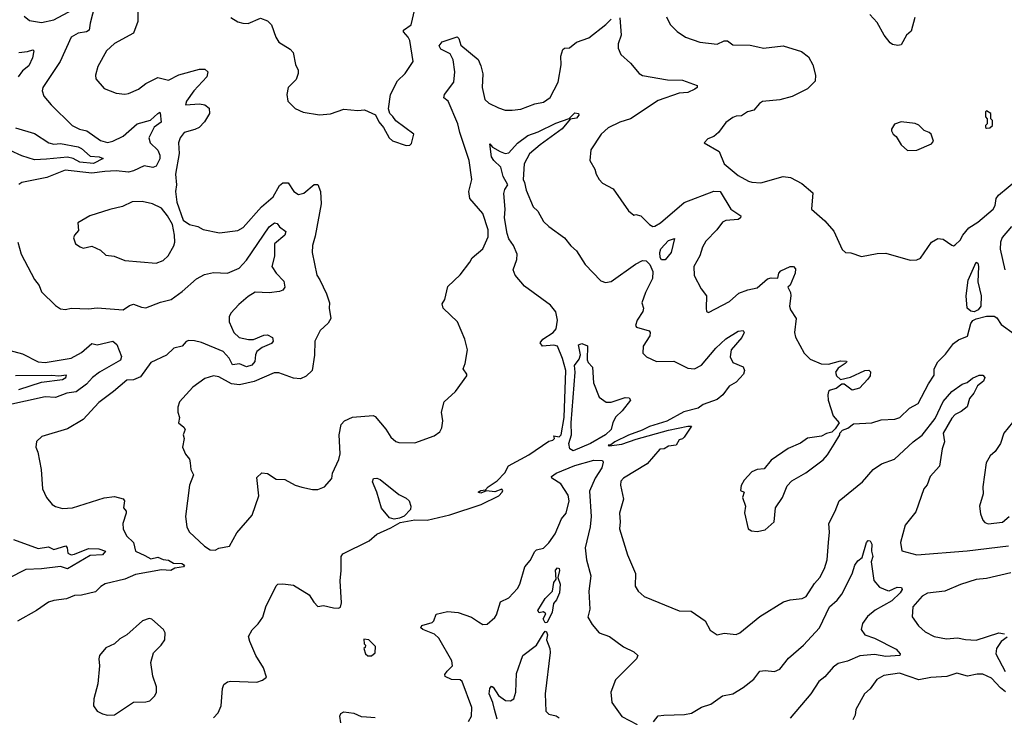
# Model space of a CAD drawing. Extents: x 1268547 to 1425625, y 515768 to 616754.
# Tile 68 of 256: x 1283079 to 1288748, y 598479 to 602495. Entities that reach past the tile are written whole.
import ezdxf

# ---------------------------------------------------------------- set-up
doc = ezdxf.new("R2010")
doc.units = 0

msp = doc.modelspace()

# ---------------------------------------------------------------- linework, layer by layer
at = {"layer": '0CON10XD'}
for points in [[(1283104, 602515), (1283135, 602490.8), (1283205, 602478.6), (1283275, 602493.8), (1283497.5, 602615)], [(1283512.5, 602577.5), (1283484.5, 602475.5), (1283479.2, 602435), (1283464.5, 602425.5), (1283415, 602416.8), (1283375.9, 602394.1), (1283312.9, 602255), (1283212.5, 602105), (1283208.6, 602085), (1283218, 602055), (1283260, 602005), (1283381.2, 601885), (1283423.8, 601865), (1283465, 601854.1), (1283545, 601799.1), (1283585, 601787.5), (1283615, 601794.6), (1283675, 601824.1), (1283755, 601895.3), (1283832.9, 601917.1), (1283875, 601955.5), (1283885, 601962), (1283887.8, 601957.8), (1283893.2, 601905), (1283853.1, 601876.9), (1283822, 601815), (1283830.4, 601785), (1283873.7, 601743.7), (1283885.5, 601715.5), (1283885.2, 601694.8), (1283865, 601650.7), (1283845, 601644.8), (1283795, 601652.8), (1283735.2, 601624.8), (1283705, 601617.4), (1283635, 601624), (1283569.3, 601620.7), (1283495, 601611.4), (1283341.4, 601628.6), (1283235, 601586.2), (1283092.3, 601557.7), (1283074.1, 601545.9)], [(1283760, 602555), (1283760, 602485), (1283735, 602416.7), (1283625, 602358), (1283579.2, 602315), (1283529.4, 602225), (1283515.6, 602175), (1283517.1, 602155), (1283565, 602098), (1283635, 602071.4), (1283685, 602065.8), (1283705, 602070), (1283763.8, 602095), (1283805, 602127.1), (1283875, 602162), (1283935, 602147.5), (1283995, 602177.7), (1284115, 602210), (1284145, 602209.4), (1284161.4, 602195), (1284155.6, 602165), (1284082.5, 602085), (1284040, 602025), (1284034, 602005), (1284115, 602010), (1284145.5, 602005.5), (1284170, 601985), (1284172.5, 601955), (1284142.6, 601907.4), (1284112.7, 601875), (1284088, 601862), (1284025.7, 601845), (1284002.2, 601815), (1283993.8, 601786.2), (1283998.2, 601725), (1283975.7, 601605.7), (1283981.4, 601545), (1283975.8, 601505), (1283984.4, 601445), (1284021.2, 601341.2), (1284056.1, 601316.1), (1284105, 601303.8), (1284135, 601286.2), (1284228.8, 601268.8), (1284335, 601281.9), (1284365, 601298.1), (1284472.1, 601417.9), (1284538.9, 601475), (1284575, 601540), (1284595, 601555.6), (1284625.4, 601555.4), (1284656.9, 601505), (1284685, 601488.6), (1284715, 601496.9), (1284775, 601546), (1284795, 601546.7), (1284811.9, 601505), (1284814.6, 601435), (1284780.9, 601249.1), (1284765.6, 601195), (1284762.9, 601155), (1284789.2, 601025), (1284807.9, 600997.9), (1284845.9, 600915.9), (1284862.5, 600865), (1284860, 600835), (1284870, 600775), (1284855, 600747.5), (1284810, 600705), (1284779.2, 600645), (1284777, 600563), (1284763.8, 600475), (1284727.8, 600442.2), (1284695, 600428), (1284655, 600431.2), (1284571.9, 600461.9), (1284545, 600462.5), (1284428.5, 600411.5), (1284345, 600393.4), (1284299.3, 600399.3), (1284225, 600439.1), (1284194.3, 600445.7), (1284145, 600430), (1284075, 600380), (1284000, 600295), (1283990, 600265), (1283990, 600235), (1284000, 600205), (1283993.3, 600175), (1284025, 600150), (1284031.2, 600135), (1284020, 600105), (1284025.8, 600085), (1284015.8, 600035), (1284034.3, 599994.3), (1284055.8, 599965.8), (1284060.8, 599945), (1284063.8, 599905), (1284080, 599875), (1284056.4, 599816.4), (1284034.2, 599635), (1284041.2, 599575), (1284055, 599547.5), (1284142.5, 599465), (1284175, 599444.2), (1284205, 599441.2), (1284225, 599452.9), (1284287.5, 599465), (1284329.7, 599540.3), (1284417.8, 599642.2), (1284455.8, 599754.2), (1284445, 599860), (1284473.9, 599886.1), (1284505, 599883.3), (1284555, 599850), (1284605, 599847.5), (1284665.8, 599815.8), (1284703.4, 599803.4), (1284765, 599790), (1284795, 599790), (1284833.9, 599806.1), (1284875.9, 599854.1), (1284880, 599885), (1284916.7, 599963.3), (1284924.2, 599995), (1284918, 600105), (1284930.8, 600165), (1284948.6, 600185), (1284995, 600206.3), (1285115, 600216), (1285125, 600211.2), (1285187.9, 600137.9), (1285215, 600091.2), (1285245, 600066.2), (1285261.2, 600061.2), (1285355, 600058.8), (1285465, 600100), (1285497.9, 600122.1), (1285508.9, 600145), (1285514.7, 600185), (1285507.6, 600235), (1285522.9, 600295), (1285588, 600355), (1285652.5, 600445), (1285652.5, 600455), (1285633.3, 600485), (1285644.3, 600515), (1285658, 600595), (1285642.5, 600655), (1285598.8, 600755), (1285517.5, 600835), (1285510.7, 600859.3), (1285526.2, 600885), (1285545, 600958.8), (1285615, 601025.8), (1285671.2, 601098.8), (1285685, 601124), (1285746, 601175), (1285775.7, 601244.3), (1285776.7, 601285), (1285745, 601378.8), (1285670.8, 601465), (1285665.8, 601505), (1285682, 601575), (1285666.7, 601685), (1285613.1, 601845), (1285602.2, 601895), (1285545.5, 602025), (1285521.2, 602045), (1285525.4, 602065), (1285577.7, 602135), (1285583.5, 602195), (1285574.4, 602264.4), (1285557.6, 602297.6), (1285504.3, 602325), (1285493.5, 602345), (1285512, 602368), (1285597, 602397), (1285607.1, 602387.1), (1285618.1, 602348.1), (1285718, 602265), (1285735, 602230), (1285745, 602182.5), (1285741.5, 602105), (1285757.8, 602035), (1285780, 602015), (1285835, 601987.5), (1285875, 601974.3), (1285915, 601973.1), (1285965, 601979.1), (1286045, 602009.6), (1286095, 602020.9), (1286134, 602046), (1286180, 602135), (1286195.7, 602235), (1286195.6, 602285), (1286205.9, 602324.1), (1286215, 602331.2), (1286245, 602333.3), (1286284.1, 602365.9), (1286355, 602391.2), (1286453.8, 602466.2), (1286485, 602496.9)], [(1285227.1, 601937.1), (1285210, 601955), (1285202.3, 601982.3), (1285214, 602065), (1285255, 602143.3), (1285298.8, 602185), (1285344.2, 602255), (1285325.3, 602375), (1285316.1, 602395), (1285289.7, 602425), (1285289.2, 602435), (1285333.5, 602465), (1285354.6, 602555)], [(1284295, 602507.5), (1284335, 602482.5), (1284363.9, 602473.9), (1284395, 602473.3), (1284465, 602503.3), (1284505, 602488.8), (1284529.2, 602465), (1284553.2, 602393.2), (1284572, 602365), (1284636.2, 602325), (1284654, 602305), (1284667.7, 602237.7), (1284682, 602205), (1284682.5, 602185), (1284670.3, 602149.7), (1284624, 602105), (1284616.2, 602065), (1284623.3, 602025), (1284665, 601983.8), (1284711.7, 601961.7), (1284805, 601948), (1284867.6, 601952.4), (1284945, 601979.2), (1285025, 601972), (1285065, 601976.2), (1285127.7, 601947.7), (1285146.4, 601906.4), (1285173.8, 601873.8), (1285206.7, 601815), (1285225, 601797.5), (1285305, 601770), (1285325, 601772.5), (1285335, 601782.5), (1285348.8, 601835), (1285245, 601912.5), (1285227.1, 601937.1)], [(1286534, 602506), (1286541.4, 602405), (1286525.6, 602355), (1286525, 602330), (1286540.8, 602295), (1286596.2, 602245), (1286645.8, 602185.8), (1286664.4, 602174.4), (1286807.8, 602147.8), (1286895.9, 602145.9), (1286980, 602115), (1286980, 602105), (1286966.2, 602095), (1286925, 602076.5), (1286875, 602071.1), (1286755, 602030), (1286595, 601923.3), (1286535, 601905.4), (1286468.1, 601871.9), (1286426.5, 601835), (1286367.5, 601745), (1286361.4, 601685), (1286390.8, 601635), (1286398.1, 601605), (1286415, 601575.8), (1286435, 601554.4), (1286495, 601521.2), (1286584.3, 601394.3), (1286615, 601370), (1286626.7, 601373.3), (1286655, 601365.8), (1286705, 601315.7), (1286724.6, 601304.6), (1286735, 601305.7), (1286768.6, 601325), (1286905, 601443.2), (1287075, 601508.5), (1287112, 601505), (1287174, 601404), (1287231.2, 601365), (1287230, 601355), (1287215, 601344.5), (1287145, 601338.8), (1287125, 601330), (1287092.2, 601285), (1287030.3, 601219.7), (1287011.1, 601185), (1286994.6, 601135), (1286960.6, 601075), (1286962.1, 601022.1), (1287003.3, 600945), (1287033.3, 600905), (1287031.2, 600835), (1287033.8, 600815), (1287045, 600810), (1287165, 600873.3), (1287219.1, 600920.9), (1287270.9, 600939.1), (1287325, 600951.1), (1287385, 601002.3), (1287405, 601008.2), (1287443.8, 601006.2), (1287450, 601035), (1287460.5, 601049.5), (1287515, 601074), (1287535, 601073.3), (1287545, 601060), (1287544, 601035), (1287515, 600967.5), (1287502.5, 600955), (1287516.2, 600925), (1287518, 600905), (1287510.8, 600845), (1287516, 600825), (1287550, 600775), (1287540, 600695), (1287545, 600666.7), (1287595.8, 600575), (1287630.3, 600540.3), (1287693, 600513), (1287735, 600512.4), (1287805, 600530.3), (1287840, 600530), (1287842, 600525), (1287831.9, 600515), (1287791.8, 600488.2), (1287776.7, 600465), (1287781.8, 600445), (1287805, 600423.6), (1287862.9, 600437.1), (1287945.8, 600475.8), (1287967.4, 600477.4), (1287977.2, 600467.2), (1287975.5, 600445), (1287962.2, 600425), (1287915, 600374.6), (1287872.4, 600362.4), (1287825, 600397.1), (1287813.1, 600396.9)], [(1286802.1, 602512.1), (1286825, 602466.7), (1286865, 602426.7), (1286913.2, 602393.2), (1286995, 602365.8), (1287095, 602352.9), (1287135, 602372.5), (1287153.6, 602373.6), (1287185, 602350.6), (1287285, 602348.9), (1287328.2, 602338.2), (1287361.3, 602331.3), (1287475, 602343.5), (1287581.2, 602311.2), (1287620.6, 602280.6), (1287644.6, 602234.6), (1287660.6, 602175), (1287658.3, 602141.7), (1287615, 602096), (1287527.3, 602052.7), (1287455, 602032.9), (1287355, 602022.9), (1287337.8, 602012.2), (1287305, 601974.4), (1287270, 601965), (1287235, 601941.2), (1287205, 601940), (1287185, 601930.8), (1287145, 601902.5), (1287102.5, 601845), (1287075, 601823.3), (1287041.7, 601808.3), (1287020, 601785), (1287105.9, 601735.9), (1287135.8, 601665.8), (1287215, 601598.6), (1287275, 601566), (1287295, 601559.2), (1287346.1, 601556.1), (1287475, 601592.2), (1287516.4, 601586.4), (1287582.7, 601552.7), (1287645, 601497.5), (1287637.5, 601405), (1287715, 601336.7), (1287767.3, 601277.3), (1287815, 601172.5), (1287833.9, 601153.9), (1287865, 601152), (1287925, 601130.9), (1288015, 601149.1), (1288065, 601150), (1288205, 601110), (1288245, 601113.3), (1288265, 601122.5), (1288328.8, 601215), (1288365, 601236.2), (1288395, 601231.2), (1288445, 601196.7), (1288455, 601193.3), (1288465, 601198.8), (1288493.8, 601225), (1288509.2, 601255), (1288543.5, 601296.5), (1288595, 601328.5), (1288684, 601405), (1288695.7, 601424.3), (1288700.8, 601465), (1288714, 601485), (1288825, 601576.2)], [(1288232.9, 602507.1), (1288212.2, 602427.8), (1288185.6, 602405), (1288155, 602350), (1288135, 602345.7), (1288105, 602352.5), (1288091.2, 602361.2), (1288055.5, 602405), (1288015, 602478.5), (1287974, 602524)], [(1283073.8, 602306.2), (1283125, 602310.7), (1283155, 602321.4), (1283160.6, 602315), (1283152.6, 602275), (1283131.2, 602228.8), (1283095, 602200), (1283069.6, 602165)], [(1288645, 601870), (1288665, 601872.5), (1288680, 601885), (1288680, 601915), (1288670, 601925), (1288670, 601955), (1288645, 601970), (1288640, 601965), (1288640, 601935), (1288650, 601925), (1288650, 601895), (1288640, 601885), (1288640, 601875), (1288645, 601870)], [(1284194.5, 598475.5), (1284222.5, 598505), (1284239.2, 598545), (1284246.9, 598645), (1284255, 598668.8), (1284275, 598684.2), (1284295, 598687.5), (1284445, 598681.2), (1284477.7, 598692.3), (1284500, 598710), (1284482.9, 598765), (1284438.9, 598835), (1284403.3, 598915), (1284397.1, 598945), (1284416.7, 598983.3), (1284453, 599017), (1284478.8, 599055), (1284495.8, 599115), (1284555, 599236.7), (1284565, 599246.2), (1284595, 599248), (1284655, 599240), (1284746, 599185), (1284772.1, 599142.1), (1284795, 599117.5), (1284827.5, 599122.5), (1284885, 599108.8), (1284915, 599108), (1284926.6, 599113.4), (1284931.9, 599138.1), (1284924.1, 599265), (1284930.7, 599325), (1284930.2, 599405), (1284938.9, 599421.1), (1285091.9, 599495), (1285135, 599532.9), (1285215, 599569), (1285269, 599601), (1285355, 599616.9), (1285425, 599614.5), (1285555.1, 599644.9), (1285736.5, 599703.5), (1285837.5, 599755), (1285857.1, 599775), (1285861.2, 599785), (1285855, 599793.3), (1285815, 599778.1), (1285766.9, 599783.1), (1285735, 599768.6), (1285718, 599775), (1285733.8, 599785), (1285761.7, 599788.3), (1285775.8, 599805), (1285828.8, 599841.2), (1285873, 599887), (1285893.5, 599926.5), (1286010.1, 599989.9), (1286125, 600068.6), (1286148.1, 600075), (1286157.5, 600085), (1286155, 600100), (1286184.6, 600094.6), (1286196.9, 600105), (1286214.7, 600205), (1286222.8, 600475), (1286204, 600545), (1286175.9, 600615.9), (1286155, 600621.3), (1286090, 600615), (1286076.2, 600635), (1286091.4, 600655), (1286150.9, 600695), (1286168.2, 600715), (1286175.2, 600765), (1286165, 600813.1), (1286135, 600850.9), (1285985, 600960.4), (1285931.6, 601025), (1285920, 601055), (1285940.4, 601115), (1285943.8, 601145), (1285921.4, 601195), (1285894.3, 601234.3), (1285886.4, 601265), (1285869.6, 601355), (1285873.7, 601405), (1285866.2, 601495), (1285871.8, 601518.2), (1285888.6, 601545), (1285861.7, 601591.7), (1285850, 601645), (1285808.2, 601685), (1285796.2, 601705), (1285785, 601780), (1285801.1, 601761.1), (1285845.3, 601735.3), (1285875, 601725.3), (1285895, 601728.7), (1285945, 601784.6), (1286005, 601827.5), (1286065, 601848.9), (1286165, 601900), (1286243.1, 601926.9), (1286275, 601958), (1286296, 601955), (1286297.8, 601945), (1286285, 601927.9), (1286247.5, 601922.5), (1286203.1, 601866.9), (1286074.8, 601775.2), (1286015, 601723.5), (1285984.3, 601665), (1285978, 601575), (1285985, 601557.5)], [(1283055, 601871.6), (1283165, 601839.6), (1283247.8, 601785), (1283275, 601778), (1283315, 601782.7), (1283415, 601762.5), (1283435, 601752.7), (1283485, 601710), (1283536.7, 601705), (1283560, 601695), (1283503.6, 601666.4), (1283425, 601673.7), (1283386.4, 601696.4), (1283355, 601702.8), (1283232.5, 601692.5), (1283165, 601688.7), (1283091.6, 601711.6), (1283025, 601742.7)], [(1288191.2, 601741.2), (1288245, 601744.2), (1288329.5, 601780.5), (1288340, 601795), (1288327.5, 601835), (1288316.1, 601846.1), (1288286.4, 601856.4), (1288255, 601886.7), (1288235, 601896.7), (1288155, 601906.2), (1288115, 601892.5), (1288097.5, 601865), (1288097.5, 601855), (1288107.5, 601835), (1288125, 601822.5), (1288153.6, 601773.6), (1288191.2, 601741.2)], [(1285985, 601557.5), (1285995.8, 601514.2), (1286035, 601418), (1286061.7, 601391.7), (1286095, 601333.8), (1286125, 601304), (1286215, 601240), (1286252.2, 601192.2), (1286285.7, 601165), (1286334.7, 601084.7), (1286425, 600992), (1286452.4, 600982.4), (1286485, 600986.9), (1286625, 601088.5), (1286665, 601109.1), (1286685, 601106.2), (1286708, 601085), (1286724.7, 601045), (1286722.3, 601005), (1286682.5, 600925), (1286660.6, 600865), (1286670, 600835), (1286667.5, 600815), (1286634.4, 600765), (1286624, 600735), (1286630, 600725), (1286703.1, 600703.1), (1286709.4, 600695), (1286706.2, 600675), (1286667.8, 600615), (1286666.7, 600575), (1286687.5, 600555), (1286745, 600526.9), (1286845, 600529.5), (1286925, 600488.2), (1286965, 600484.6), (1287005, 600506.9), (1287086.4, 600603.6), (1287145, 600656.9), (1287215, 600702.5), (1287245, 600706.2), (1287250, 600695), (1287236.4, 600665), (1287174.7, 600595.3), (1287170, 600555), (1287185, 600522), (1287245, 600496), (1287252.5, 600475), (1287245.4, 600454.6), (1287205, 600407.5), (1287164, 600385), (1287127.1, 600335), (1287095, 600308.2), (1287015, 600278.9), (1286985, 600257.8), (1286901.9, 600238.1), (1286805.4, 600184.6), (1286705, 600153.6), (1286662.8, 600132.8), (1286585, 600103.3), (1286505.7, 600065), (1286482.7, 600047.3), (1286467.5, 600045), (1286472.5, 600042.5), (1286545, 600051), (1286629.2, 600080.8), (1286815, 600131.8), (1286925, 600155.6), (1286946.7, 600155), (1286905, 600092.5), (1286895, 600082.5), (1286875, 600076.7), (1286858.8, 600045), (1286815, 600040), (1286790, 600025), (1286765, 600022), (1286692.2, 599937.8), (1286555, 599856.5), (1286540.8, 599839.2), (1286537.8, 599815), (1286554.6, 599735), (1286532.9, 599655), (1286536.7, 599605), (1286531.5, 599565), (1286578.1, 599415), (1286625, 599307.5), (1286622.5, 599235), (1286640, 599205), (1286675, 599174.2), (1286875, 599093.1), (1286945, 599090), (1287026, 599035), (1287055, 598980), (1287094.2, 598954.2), (1287135, 598963.8), (1287205, 598955.8), (1287225, 598965.7), (1287341.2, 599058.8), (1287476, 599144), (1287514.6, 599155.4), (1287585, 599162.7), (1287606.7, 599175), (1287655, 599249.4), (1287685, 599284.2), (1287712.5, 599335), (1287727.1, 599385), (1287735.5, 599485.5), (1287740.9, 599545), (1287736.9, 599595), (1287775, 599666.7), (1287798, 599725), (1287931.1, 599835), (1287993.6, 599906.4), (1288040.9, 599939.1), (1288115, 599965.5), (1288223.1, 600065), (1288275, 600103.8), (1288349.9, 600200.1), (1288395, 600297.5), (1288445, 600355.6), (1288505, 600397.1), (1288535, 600407.1), (1288565, 600432), (1288602.3, 600447.7), (1288625, 600449.6), (1288636.3, 600435), (1288628.7, 600415), (1288593.5, 600386.5), (1288572, 600345), (1288547, 600315), (1288533.2, 600266.8), (1288500.1, 600239.9), (1288465, 600223.1), (1288445, 600201.5), (1288395.3, 600115), (1288402.6, 600065), (1288390.4, 600025), (1288374.4, 599925), (1288321.1, 599865), (1288303.1, 599816.9), (1288285, 599793.8), (1288238.1, 599661.9), (1288176.5, 599585), (1288149.4, 599485), (1288158, 599438), (1288244.6, 599414.6), (1288533.2, 599436.8), (1288772.8, 599467.2)], [(1283865, 601094), (1283905, 601108), (1283934, 601135), (1283966.8, 601193.2), (1283971.9, 601215), (1283970.8, 601255), (1283958, 601315), (1283930.8, 601365), (1283895, 601410), (1283844.1, 601434.1), (1283785, 601448), (1283725.9, 601445.9), (1283670.5, 601419.5), (1283597.3, 601402.7), (1283482.5, 601365), (1283413.3, 601325), (1283418, 601282), (1283393.8, 601255), (1283388.3, 601238.3), (1283400, 601205), (1283427.3, 601187.3), (1283445, 601180), (1283495, 601191.2), (1283545, 601168.8), (1283575, 601139.2), (1283622.7, 601132.7), (1283685, 601109.2), (1283865, 601094)], [(1283067.8, 601215), (1283086.9, 601145), (1283165, 601000), (1283190.8, 600965), (1283205, 600928.8), (1283285, 600850), (1283315, 600830), (1283343.6, 600826.4), (1283376.1, 600833.9), (1283475, 600830.8), (1283525, 600835.6), (1283675, 600824), (1283710.8, 600849.2), (1283735, 600857.5), (1283780.5, 600839.5), (1283805, 600836.5), (1283890.3, 600869.7), (1283951.4, 600885), (1284015, 600930.4), (1284097.8, 601002.2), (1284142.6, 601027.4), (1284195, 601039.2), (1284275, 601035.3), (1284341.8, 601065), (1284385, 601109.7), (1284515, 601302.1), (1284545.4, 601325.4), (1284562.2, 601322.2), (1284575, 601302.5), (1284610.5, 601275), (1284605.3, 601255), (1284546.8, 601205), (1284546.8, 601133.2), (1284530, 601075), (1284556, 601035), (1284599, 600989), (1284604.7, 600955), (1284595, 600938.5), (1284575, 600930), (1284515, 600922), (1284434, 600926), (1284395, 600902.2), (1284341.5, 600855), (1284295.6, 600805), (1284284.4, 600785), (1284284.4, 600755), (1284312.1, 600695), (1284342.2, 600665), (1284396.1, 600653.9), (1284425.7, 600654.3), (1284485, 600679.4), (1284505, 600680.6), (1284535, 600666), (1284539.4, 600645), (1284528.8, 600631.2), (1284475, 600607.2), (1284444.9, 600585.1), (1284436, 600565), (1284433, 600527), (1284415, 600506.7), (1284385, 600496.7), (1284345, 600513.3), (1284305, 600508.1), (1284285, 600546.6), (1284250.4, 600585), (1284125, 600636.1), (1284085, 600647.2), (1284052.4, 600647.6), (1284038.5, 600641.5), (1284014.2, 600615.8), (1283966.2, 600603.8), (1283925, 600564.1), (1283835, 600521.1), (1283775, 600438.5), (1283735, 600421.8), (1283695, 600420.5), (1283619.4, 600355), (1283535, 600291.5), (1283445, 600193.1), (1283355, 600140), (1283207.5, 600095), (1283175, 600067.5), (1283171.2, 600035), (1283183.3, 600005), (1283202.5, 599905), (1283210, 599795), (1283233.8, 599745), (1283266.7, 599705), (1283285, 599692), (1283325, 599680.8), (1283382.5, 599685), (1283565, 599742.5), (1283625, 599749.4), (1283675, 599736.2), (1283682, 599725), (1283676.2, 599685), (1283692, 599665), (1283692.9, 599655), (1283672, 599595), (1283674.2, 599564.2), (1283694.2, 599524.2), (1283734, 599485), (1283745.6, 599435), (1283799.8, 599409.8), (1283835, 599392), (1283875, 599401.8), (1283905, 599388.6), (1283935, 599384.2), (1283965, 599366), (1284012.5, 599365), (1284027.5, 599355), (1284022.5, 599345), (1283973, 599337), (1283950, 599325), (1283895, 599328), (1283745, 599301.6), (1283684.2, 599275), (1283571.7, 599248.3), (1283547, 599233), (1283515, 599201.1), (1283435, 599182.5), (1283395, 599179.6), (1283347.8, 599162.2), (1283275, 599152.4), (1283245, 599142.2), (1283175, 599093.3), (1283066.4, 599033.6)], [(1288788.8, 601305), (1288735, 601241.2), (1288725.6, 601215), (1288724.3, 601174.3), (1288750, 601055)], [(1286795, 601112.9), (1286775, 601113.1), (1286766, 601126), (1286764.7, 601155), (1286771.2, 601175), (1286815, 601224), (1286850, 601235), (1286830.6, 601155), (1286795, 601112.9)], [(1288575, 600813.7), (1288555, 600816.3), (1288534.6, 600834.6), (1288527.4, 600905), (1288539.2, 600995), (1288585, 601098.8), (1288595, 601093.8), (1288600, 601075), (1288594.5, 600985), (1288615.6, 600904.4), (1288612.3, 600845), (1288597.1, 600825), (1288575, 600813.7)], [(1287813.1, 600396.9), (1287779, 600371), (1287745, 600362.5), (1287736, 600355), (1287731.2, 600335), (1287733.8, 600305), (1287762.5, 600215), (1287797.5, 600175), (1287775, 600140), (1287755, 600120), (1287725, 600113.3), (1287695, 600096.7), (1287614.4, 600085.6), (1287575, 600056.7), (1287504.3, 600025.7), (1287405, 599960), (1287365, 599910), (1287325, 599906), (1287295, 599892.5), (1287250, 599845), (1287233, 599813), (1287230, 599785), (1287250, 599775), (1287240, 599745), (1287257.5, 599695), (1287253, 599657), (1287273.3, 599565), (1287292.9, 599552.9), (1287325, 599548.6), (1287371.7, 599558.3), (1287423.8, 599605), (1287431.2, 599685), (1287470, 599745), (1287497.7, 599812.3), (1287525, 599840), (1287605, 599886.7), (1287705, 599962), (1287730.3, 599989.7), (1287768.8, 600051.2), (1287800, 600105), (1287800, 600115), (1287817, 600133), (1287846.1, 600143.9), (1287880.5, 600169.5), (1287984.6, 600174.6), (1288039.3, 600190.7), (1288117.5, 600195), (1288146.7, 600205), (1288201.2, 600258.8), (1288252, 600285), (1288311.2, 600398.8), (1288345, 600448.8), (1288344.2, 600485), (1288364.4, 600525), (1288410.1, 600569.9), (1288455, 600631.8), (1288485, 600652.1), (1288536, 600674), (1288554.9, 600745.1), (1288567.4, 600762.6), (1288585, 600773.1), (1288645, 600788.7), (1288688.6, 600788.6), (1288705, 600778.6), (1288730.7, 600740.7), (1288805, 600687.5)], [(1282965.8, 600605.8), (1283095, 600572.2), (1283185, 600524.6), (1283225, 600522), (1283375, 600547.1), (1283435, 600578.2), (1283495, 600630.7), (1283525, 600624), (1283615, 600643.4), (1283637.6, 600625), (1283665, 600556.5), (1283660, 600535), (1283538.6, 600465), (1283497.5, 600435), (1283463.9, 600396.1), (1283405, 600353.1), (1283350.8, 600345), (1283285, 600319.7), (1283225, 600323.9), (1282998.8, 600275)], [(1286265, 600013.2), (1286246.8, 600025), (1286241.1, 600055), (1286255.5, 600105.5), (1286254.7, 600175), (1286278, 600465), (1286273.6, 600505), (1286299.5, 600540.5), (1286307.2, 600565), (1286296.1, 600623.9), (1286315, 600631.2), (1286347.3, 600617.3), (1286346.2, 600536.2), (1286351.6, 600521.6), (1286376.5, 600495), (1286383.2, 600405), (1286415, 600322), (1286455, 600294.2), (1286485, 600294), (1286565, 600320), (1286587.7, 600317.7), (1286596, 600305), (1286547.4, 600242.6), (1286512.1, 600207.9), (1286493.5, 600176.5), (1286485, 600136), (1286451.5, 600105), (1286365.8, 600055), (1286265, 600013.2)], [(1283075, 600365.5), (1283205, 600408.2), (1283325, 600423.8), (1283344.3, 600435), (1283348.1, 600448.1), (1283305, 600442.7), (1283265, 600447), (1283055, 600444.2)], [(1288794.1, 600175.9), (1288744.2, 600115), (1288726, 600055), (1288695, 600010), (1288665.9, 599984.1), (1288644, 599945), (1288624, 599805), (1288626, 599765), (1288606, 599695), (1288610.9, 599650.9), (1288624.5, 599614.5), (1288635, 599601.4), (1288655, 599593.8), (1288738, 599602), (1288775, 599634.5)], [(1285662.5, 598455), (1285679.4, 598485), (1285682.9, 598535), (1285626.2, 598685), (1285614.4, 598694.4), (1285565, 598697.9), (1285528.8, 598715), (1285526.2, 598725), (1285539.5, 598745), (1285571.1, 598775), (1285566.7, 598805), (1285492.9, 598935), (1285467.2, 598957.2), (1285399.2, 598985), (1285388.6, 598995), (1285395, 599008.1), (1285453.8, 599025), (1285463.8, 599035), (1285476.4, 599073.6), (1285541.2, 599088.8), (1285603.4, 599083.4), (1285680, 599055), (1285719.7, 599029.7), (1285745, 599013.8), (1285770, 599015), (1285815, 599053.8), (1285825, 599070), (1285846.5, 599143.5), (1285895, 599167.8), (1285945, 599221.1), (1285957.7, 599245), (1285987.1, 599345), (1286018, 599382), (1286045, 599433.8), (1286055, 599443.3), (1286095, 599453.8), (1286125, 599483.6), (1286162.2, 599535), (1286198.3, 599621.7), (1286225.4, 599654.6), (1286243, 599725), (1286237.8, 599757.8), (1286195, 599823.3), (1286143.3, 599855), (1286140.4, 599865), (1286168, 599885), (1286275, 599929.5), (1286385, 599959.8), (1286435, 599958.1), (1286438.6, 599948.6), (1286430.4, 599915), (1286391.8, 599855), (1286359.8, 599780.2)], [(1285235, 599620.4), (1285207.3, 599627.3), (1285162.4, 599682.4), (1285135.6, 599775), (1285110, 599835), (1285115.6, 599854.4), (1285135, 599856.7), (1285155, 599847.7), (1285261.5, 599761.5), (1285305, 599740.8), (1285320.6, 599725), (1285331.8, 599695), (1285329.1, 599675), (1285292.5, 599637.5), (1285265, 599624.7), (1285235, 599620.4)], [(1286359.8, 599780.2), (1286370, 599635), (1286363.9, 599575), (1286335.5, 599455), (1286342.7, 599385), (1286367.2, 599292.8), (1286355.6, 599205), (1286362.1, 599102.1), (1286350.6, 599055), (1286375, 599013.8), (1286415, 598966), (1286475, 598944), (1286555.9, 598885.9), (1286615, 598855.8), (1286638.8, 598835), (1286630, 598815), (1286509.4, 598695), (1286482.5, 598625), (1286488, 598565), (1286545, 598483.3), (1286635, 598437.5)], [(1283042.8, 599502.8), (1283185, 599451.9), (1283245, 599460), (1283275.9, 599445.9), (1283345, 599465.5), (1283352.9, 599455), (1283356.8, 599425), (1283375, 599415.3), (1283395, 599417.9), (1283475, 599451.1), (1283535, 599448.7), (1283573.3, 599435), (1283555.9, 599415), (1283485, 599410.6), (1283355, 599333.1), (1283315, 599347.7), (1283205.6, 599334.4), (1283115, 599330.8), (1283012.3, 599277.7)], [(1286727.2, 598452.8), (1286755, 598488.6), (1286787.8, 598492.2), (1286905.7, 598495.7), (1286946.2, 598503.8), (1287005, 598537.1), (1287058, 598555), (1287126.2, 598603.8), (1287184.7, 598615.3), (1287245, 598651.5), (1287305, 598698.2), (1287340, 598745), (1287371.4, 598748.6), (1287425, 598743.3), (1287455, 598756.6), (1287505, 598820), (1287592.2, 598895), (1287684.5, 598995), (1287741.4, 599115), (1287785, 599154), (1287812.1, 599187.9), (1287872.2, 599305), (1287888, 599355), (1287905, 599380), (1287930, 599400), (1287954.8, 599485.2), (1287965, 599496.6), (1287975.2, 599495.2), (1287984.8, 599475), (1287982.4, 599435), (1287991.3, 599405), (1287981.8, 599375), (1287997.5, 599267.5), (1288029.1, 599229.1), (1288075, 599210), (1288085, 599208), (1288131.7, 599228.3), (1288156.8, 599226.8), (1288160.6, 599215), (1288148.5, 599195), (1288100.2, 599149.8), (1288003.6, 599096.4), (1287961, 599059), (1287930.9, 599019.1), (1287923.9, 598983.9), (1287945, 598953.3), (1288001.2, 598935), (1288125, 598870.9), (1288148.6, 598845), (1288146.2, 598835), (1288065, 598828.8), (1288001.1, 598841.1), (1287916.7, 598833.3), (1287845, 598803.1), (1287791.1, 598788.9), (1287762.1, 598767.9), (1287715, 598711.5), (1287680, 598685), (1287633.9, 598613.9), (1287515.8, 598475)], [(1286105, 599022.7), (1286093.3, 599046.7), (1286108.9, 599075), (1286095, 599085.7), (1286070, 599080), (1286062.9, 599095), (1286105, 599162.5), (1286147.1, 599205), (1286154.4, 599255), (1286167.5, 599275), (1286163.5, 599326.5), (1286175, 599340.6), (1286185, 599336.2), (1286187.5, 599325), (1286178, 599285), (1286190.5, 599245), (1286186.5, 599195), (1286169.1, 599155), (1286152.7, 599135), (1286145, 599084.4), (1286115, 599025.4), (1286105, 599022.7)], [(1288785, 599311.7), (1288645, 599277.7), (1288585, 599272.3), (1288495, 599244.3), (1288405, 599205.7), (1288305.2, 599194.8), (1288275, 599176), (1288220.9, 599115), (1288217.9, 599057.9), (1288254.2, 599005), (1288291.4, 598971.4), (1288344.8, 598944.8), (1288415, 598930.7), (1288477.5, 598937.5), (1288525, 598926.8), (1288585.9, 598924.1), (1288716.1, 598966.1), (1288749.8, 598959.8)], [(1283585, 598491.2), (1283625, 598493.3), (1283735, 598566.7), (1283805, 598568.8), (1283827.5, 598575), (1283856.7, 598603.3), (1283866.4, 598623.6), (1283866.2, 598655), (1283845.8, 598715.8), (1283833.8, 598795), (1283850.3, 598849.7), (1283893.8, 598895), (1283913.8, 598925), (1283917.5, 598965), (1283907.5, 598985), (1283840, 599045), (1283825, 599048.8), (1283785.9, 599034.1), (1283696.7, 598953.3), (1283655, 598931.2), (1283625, 598902.5), (1283575, 598879.4), (1283538.1, 598835), (1283534.3, 598815), (1283539.2, 598775), (1283528.8, 598671.2), (1283506, 598585), (1283504, 598545), (1283525, 598513.8), (1283555, 598498.8), (1283585, 598491.2)], [(1285828.2, 598468.2), (1285813.5, 598523.5), (1285804.1, 598565), (1285782, 598615), (1285785, 598646), (1285795, 598658.8), (1285805, 598652), (1285835.3, 598605.3), (1285876.3, 598576.3), (1285905, 598573.3), (1285924.7, 598585.3), (1285936.3, 598623.7), (1285939.4, 598730.6), (1285975.3, 598834.7), (1286055, 598894.4), (1286095, 598962.5), (1286105, 598974.3), (1286111.9, 598971.9), (1286117.3, 598955), (1286111.8, 598925), (1286132, 598875), (1286133.3, 598853.3), (1286104.1, 598614.1), (1286109.2, 598515), (1286125, 598497.5), (1286168.3, 598488.3), (1286185, 598476.7)], [(1285105, 598833.3), (1285125, 598850), (1285127, 598887), (1285090, 598925), (1285060, 598930), (1285063, 598903), (1285070, 598895), (1285068.3, 598881.7), (1285060, 598875), (1285070, 598845), (1285083.6, 598833.6), (1285105, 598833.3)], [(1288765, 598940), (1288729.2, 598915), (1288703.8, 598875), (1288698.8, 598845), (1288753.5, 598743.5)], [(1288755, 598626), (1288725, 598648.2), (1288675, 598705.3), (1288625, 598728.5), (1288592.2, 598727.8), (1288535.6, 598715.6), (1288475, 598733.3), (1288416.3, 598713.7), (1288325, 598708.4), (1288255, 598696), (1288145, 598733.8), (1288055, 598720.9), (1288013.1, 598696.9), (1287976.4, 598643.6), (1287942.5, 598615), (1287892.5, 598525), (1287888.3, 598491.7), (1287876.2, 598465)], [(1284927.2, 598447.2), (1284922.2, 598485), (1284928.9, 598501.1), (1284945, 598510), (1285002.4, 598502.4), (1285045, 598483.1), (1285075, 598482.2), (1285125, 598478.5)]]:
    msp.add_lwpolyline(points, dxfattribs=at)

doc.saveas('drawing.dxf')
